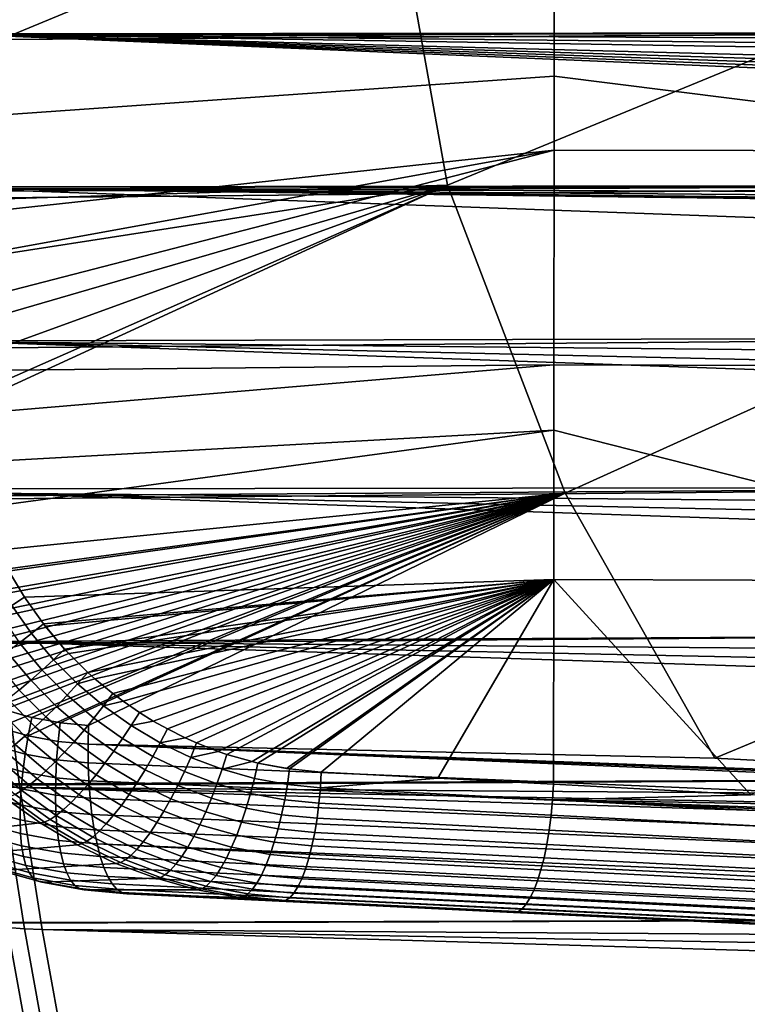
# Model space of a CAD drawing. Header units: metres. Extents: x -248 to 28, y -28 to 28.
# Tile 130 of 256: x -109.07 to -104.85, y -7.45 to -1.73. Entities that reach past the tile are written whole.
import ezdxf

# ---------------------------------------------------------------- set-up
doc = ezdxf.new("R2010")
doc.units = ezdxf.units.M
doc.layers.add('solid_10_061_053_XXX', color=7, linetype='CONTINUOUS')

msp = doc.modelspace()

# ---------------------------------------------------------------- linework, layer by layer
at = {"layer": 'solid_10_061_053_XXX'}
for points in [[(-110.37394, -1.776561, 186.977127), (-105.96701, -1.239765, 185.869553), (-105.96682, 0.007476, 185.8703), (-110.468781, -1.188284, 186.997757)], [(-191.414474, -2.064674, 162.800064), (-101.566933, -1.79944, 130.133698), (-101.540054, -0.901245, 130.207535), (-191.430344, -1.561936, 162.868866)], [(-111.454124, -1.716454, 182.445267), (-106.906532, -0.900957, 181.120667), (-111.330429, -2.27833, 182.411514)], [(-106.906532, -0.900957, 181.120667), (-111.216888, -2.687473, 182.380676), (-111.330429, -2.27833, 182.411514)], [(-106.906532, -0.900957, 181.120667), (-106.586708, -2.690448, 181.043686), (-111.172066, -2.831441, 182.368546), (-111.216888, -2.687473, 182.380676)], [(-109.462746, -1.811941, 99.814896), (-109.489479, -0.907193, 99.741455), (-92.805138, -1.689364, 93.737503), (-92.729385, -1.793787, 93.722244)], [(-106.906532, -0.900957, 181.120667), (-102.247208, -0.90226, 179.765427), (-106.586708, -2.690448, 181.043686)], [(-102.247208, -0.90226, 179.765427), (-101.960052, -2.694164, 179.706863), (-105.904022, -4.480139, 180.88121), (-106.586708, -2.690448, 181.043686)], [(-110.241592, -2.358583, 186.948013), (-105.967331, -2.057475, 185.86824), (-105.96701, -1.239765, 185.869553), (-110.37394, -1.776561, 186.977127)], [(-102.501419, -1.243322, 185.0009), (-105.96701, -1.239765, 185.869553), (-105.967331, -2.057475, 185.86824), (-102.503922, -2.493966, 184.990875)], [(-191.414474, -2.064674, 162.800064), (-191.405518, -2.3329, 162.75589), (-101.566933, -1.79944, 130.133698)], [(-191.389633, -2.804995, 162.665665), (-101.611626, -2.691547, 130.010895), (-101.566933, -1.79944, 130.133698), (-191.405518, -2.3329, 162.75589)], [(-109.462746, -1.811941, 99.814896), (-92.729385, -1.793787, 93.722244), (-92.64917, -1.894923, 93.705658)], [(-109.462746, -1.811941, 99.814896), (-92.64917, -1.894923, 93.705658), (-92.564682, -1.992514, 93.687759)], [(-109.462746, -1.811941, 99.814896), (-92.564682, -1.992514, 93.687759), (-92.47628, -2.086177, 93.66851)], [(-109.462746, -1.811941, 99.814896), (-92.47628, -2.086177, 93.66851), (-92.288773, -2.260845, 93.625992)], [(-109.462746, -1.811941, 99.814896), (-92.288773, -2.260845, 93.625992), (-92.189919, -2.341713, 93.602615)], [(-109.462746, -1.811941, 99.814896), (-92.189919, -2.341713, 93.602615), (-92.087753, -2.418188, 93.577797)], [(-109.462746, -1.811941, 99.814896), (-92.087753, -2.418188, 93.577797), (-91.982674, -2.490002, 93.551498)], [(-109.462746, -1.811941, 99.814896), (-91.982674, -2.490002, 93.551498), (-91.874954, -2.556971, 93.523773)], [(-109.418427, -2.711087, 99.936668), (-109.462746, -1.811941, 99.814896), (-91.874954, -2.556971, 93.523773), (-91.653122, -2.675651, 93.464127)], [(-110.072021, -2.932235, 186.910156), (-105.967567, -2.487005, 185.867294), (-105.967331, -2.057475, 185.86824), (-110.241592, -2.358583, 186.948013)], [(-102.503922, -2.493966, 184.990875), (-105.967331, -2.057475, 185.86824), (-105.967567, -2.487005, 185.867294)], [(-110.072021, -2.932235, 186.910156), (-109.973473, -3.215106, 186.887878), (-105.967567, -2.487005, 185.867294)], [(-109.973473, -3.215106, 186.887878), (-109.865982, -3.494685, 186.863342), (-105.967567, -2.487005, 185.867294)], [(-109.749641, -3.770762, 186.836517), (-105.968513, -3.73424, 185.863525), (-105.967567, -2.487005, 185.867294), (-109.865982, -3.494685, 186.863342)], [(-102.503922, -2.493966, 184.990875), (-105.967567, -2.487005, 185.867294), (-105.968513, -3.73424, 185.863525), (-102.508133, -3.744235, 184.974075)], [(-109.418427, -2.711087, 99.936668), (-91.653122, -2.675651, 93.464127), (-91.424034, -2.773619, 93.398903)], [(-191.389633, -2.804995, 162.665665), (-191.380386, -3.090907, 162.603348), (-101.611626, -2.691547, 130.010895)], [(-191.380386, -3.090907, 162.603348), (-191.366241, -3.556093, 162.489517), (-101.611626, -2.691547, 130.010895)], [(-191.358841, -3.833371, 162.414398), (-101.673988, -3.574546, 129.839569), (-101.611626, -2.691547, 130.010895), (-191.366241, -3.556093, 162.489517)], [(-110.979568, -3.373599, 182.31662), (-111.172066, -2.831441, 182.368546), (-106.586708, -2.690448, 181.043686)], [(-110.753578, -3.902625, 182.256119), (-110.979568, -3.373599, 182.31662), (-106.586708, -2.690448, 181.043686)], [(-110.628273, -4.161532, 182.222763), (-110.753578, -3.902625, 182.256119), (-106.586708, -2.690448, 181.043686)], [(-110.628273, -4.161532, 182.222763), (-106.586708, -2.690448, 181.043686), (-110.494843, -4.416462, 182.187378)], [(-106.586708, -2.690448, 181.043686), (-110.462669, -4.475129, 182.178879), (-110.494843, -4.416462, 182.187378)], [(-106.586708, -2.690448, 181.043686), (-105.904022, -4.480139, 180.88121), (-110.204575, -4.912503, 182.110916), (-110.462669, -4.475129, 182.178879)], [(-109.418427, -2.711087, 99.936668), (-91.424034, -2.773619, 93.398903), (-91.188728, -2.850586, 93.327988)], [(-109.418427, -2.711087, 99.936668), (-91.188728, -2.850586, 93.327988), (-90.950012, -2.905747, 93.251923)], [(-109.418427, -2.711087, 99.936668), (-90.950012, -2.905747, 93.251923), (-90.709831, -2.938896, 93.171104)], [(-109.418427, -2.711087, 99.936668), (-90.709831, -2.938896, 93.171104), (-90.468826, -2.95, 93.085609)], [(-86.809143, -3.537375, 91.88385), (-109.418427, -2.711087, 99.936668), (-90.468826, -2.95, 93.085609), (-86.840981, -3.101201, 91.796379)], [(-86.785622, -3.826649, 91.948494), (-109.35672, -3.601506, 100.106201), (-109.418427, -2.711087, 99.936668), (-86.809143, -3.537375, 91.88385)], [(-101.960052, -2.694164, 179.706863), (-101.34758, -4.485729, 179.581848), (-105.034584, -6.019662, 180.681381), (-105.904022, -4.480139, 180.88121)], [(-191.358841, -3.833371, 162.414398), (-191.348343, -4.309543, 162.272614), (-101.673988, -3.574546, 129.839569)], [(-191.344269, -4.558201, 162.192123), (-101.753799, -4.44545, 129.620285), (-101.673988, -3.574546, 129.839569), (-191.348343, -4.309543, 162.272614)], [(-86.704048, -4.686093, 92.172607), (-109.277832, -4.480171, 100.322945), (-109.35672, -3.601506, 100.106201), (-86.733063, -4.401113, 92.092888)], [(-86.760254, -4.114597, 92.018181), (-86.733063, -4.401113, 92.092888), (-109.35672, -3.601506, 100.106201)], [(-86.785622, -3.826649, 91.948494), (-86.760254, -4.114597, 92.018181), (-109.35672, -3.601506, 100.106201)], [(-109.749641, -3.770762, 186.836517), (-109.624657, -4.042836, 186.807388), (-105.968513, -3.73424, 185.863525)], [(-109.491249, -4.310553, 186.775955), (-105.968872, -4.114941, 185.862076), (-105.968513, -3.73424, 185.863525), (-109.624657, -4.042836, 186.807388)], [(-102.508133, -3.744235, 184.974075), (-105.968513, -3.73424, 185.863525), (-105.968872, -4.114941, 185.862076), (-102.514076, -4.993922, 184.950409)], [(-109.491249, -4.310553, 186.775955), (-109.349564, -4.573656, 186.742172), (-105.968872, -4.114941, 185.862076)], [(-109.042732, -5.084294, 186.667694), (-105.969826, -4.98147, 185.858261), (-105.968872, -4.114941, 185.862076), (-109.349564, -4.573656, 186.742172)], [(-102.514076, -4.993922, 184.950409), (-105.968872, -4.114941, 185.862076), (-105.969826, -4.98147, 185.858261)], [(-191.344299, -5.792253, 161.726501), (-101.8508, -5.301312, 129.35379), (-101.753799, -4.44545, 129.620285), (-191.339554, -5.263645, 161.93956)], [(-191.344269, -4.558201, 162.192123), (-191.339798, -5.057508, 162.017105), (-101.753799, -4.44545, 129.620285)], [(-191.339798, -5.057508, 162.017105), (-191.339554, -5.263645, 161.93956), (-101.753799, -4.44545, 129.620285)], [(-105.904022, -4.480139, 180.88121), (-110.108238, -5.052477, 182.085541), (-110.204575, -4.912503, 182.110916)], [(-105.904022, -4.480139, 180.88121), (-110.096802, -5.067542, 182.08252), (-110.108238, -5.052477, 182.085541)], [(-105.904022, -4.480139, 180.88121), (-109.999664, -5.184825, 182.056747), (-110.096802, -5.067542, 182.08252)], [(-105.904022, -4.480139, 180.88121), (-109.975288, -5.211597, 182.050262), (-109.999664, -5.184825, 182.056747)], [(-105.904022, -4.480139, 180.88121), (-109.880615, -5.307045, 182.024994), (-109.975288, -5.211597, 182.050262)], [(-105.904022, -4.480139, 180.88121), (-109.841293, -5.343115, 182.014465), (-109.880615, -5.307045, 182.024994)], [(-105.904022, -4.480139, 180.88121), (-109.751938, -5.418273, 181.990494), (-109.841293, -5.343115, 182.014465)], [(-105.904022, -4.480139, 180.88121), (-109.696045, -5.460926, 181.975464), (-109.751938, -5.418273, 181.990494)], [(-105.904022, -4.480139, 180.88121), (-109.614624, -5.517662, 181.953506), (-109.696045, -5.460926, 181.975464)], [(-105.904022, -4.480139, 180.88121), (-109.540932, -5.563939, 181.933578), (-109.614624, -5.517662, 181.953506)], [(-105.904022, -4.480139, 180.88121), (-109.469673, -5.604472, 181.914276), (-109.540932, -5.563939, 181.933578)], [(-105.904022, -4.480139, 180.88121), (-109.377388, -5.651243, 181.889191), (-109.469673, -5.604472, 181.914276)], [(-105.904022, -4.480139, 180.88121), (-109.318184, -5.678048, 181.873077), (-109.377388, -5.651243, 181.889191)], [(-105.904022, -4.480139, 180.88121), (-109.206917, -5.722076, 181.842682), (-109.318184, -5.678048, 181.873077)], [(-86.606148, -5.530774, 92.441582), (-109.181976, -5.344098, 100.586311), (-109.277832, -4.480171, 100.322945), (-86.640587, -5.25103, 92.34697)], [(-86.673218, -4.969434, 92.257309), (-86.640587, -5.25103, 92.34697), (-109.277832, -4.480171, 100.322945)], [(-86.704048, -4.686093, 92.172607), (-86.673218, -4.969434, 92.257309), (-109.277832, -4.480171, 100.322945)], [(-105.904022, -4.480139, 180.88121), (-109.161285, -5.737838, 181.8302), (-109.206917, -5.722076, 181.842682)], [(-105.904022, -4.480139, 180.88121), (-109.031128, -5.775821, 181.794449), (-109.161285, -5.737838, 181.8302)], [(-105.904022, -4.480139, 180.88121), (-109.000168, -5.78338, 181.785919), (-109.031128, -5.775821, 181.794449)], [(-105.904022, -4.480139, 180.88121), (-108.851601, -5.81204, 181.744873), (-109.000168, -5.78338, 181.785919)], [(-105.904022, -4.480139, 180.88121), (-108.835991, -5.814333, 181.740555), (-108.851601, -5.81204, 181.744873)], [(-105.904022, -4.480139, 180.88121), (-108.670227, -5.830436, 181.694458), (-108.835991, -5.814333, 181.740555)], [(-108.672897, -5.93976, 181.703796), (-108.670227, -5.830436, 181.694458), (-105.904022, -4.480139, 180.88121), (-105.034584, -6.019662, 180.681381)], [(-101.34758, -4.485729, 179.581848), (-101.377365, -6.209736, 179.664703), (-105.034584, -6.019662, 180.681381)], [(-109.425156, -4.618308, 186.756973), (-109.115623, -5.13331, 186.682007), (-109.042732, -5.084294, 186.667694), (-109.349564, -4.573656, 186.742172)], [(-109.042732, -5.084294, 186.667694), (-108.932396, -5.240681, 186.64035), (-105.969826, -4.98147, 185.858261)], [(-108.932396, -5.240681, 186.64035), (-108.921875, -5.254239, 186.637711), (-105.969826, -4.98147, 185.858261)], [(-108.921875, -5.254239, 186.637711), (-108.809555, -5.387059, 186.609436), (-105.969826, -4.98147, 185.858261)], [(-108.809555, -5.387059, 186.609436), (-108.78537, -5.413125, 186.603287), (-105.969826, -4.98147, 185.858261)], [(-108.78537, -5.413125, 186.603287), (-108.675209, -5.522203, 186.575165), (-105.969826, -4.98147, 185.858261)], [(-108.675209, -5.522203, 186.575165), (-108.634422, -5.558995, 186.564697), (-105.969826, -4.98147, 185.858261)], [(-108.634422, -5.558995, 186.564697), (-108.530319, -5.645149, 186.537796), (-105.969826, -4.98147, 185.858261)], [(-108.530319, -5.645149, 186.537796), (-108.47049, -5.69009, 186.522263), (-105.969826, -4.98147, 185.858261)], [(-108.47049, -5.69009, 186.522263), (-108.375946, -5.754987, 186.497589), (-105.969826, -4.98147, 185.858261)], [(-108.375946, -5.754987, 186.497589), (-108.295235, -5.804942, 186.47641), (-105.969826, -4.98147, 185.858261)], [(-108.295235, -5.804942, 186.47641), (-108.213272, -5.85094, 186.454834), (-105.969826, -4.98147, 185.858261)], [(-108.213272, -5.85094, 186.454834), (-108.110596, -5.902273, 186.427689), (-105.969826, -4.98147, 185.858261)], [(-108.110596, -5.902273, 186.427689), (-108.043434, -5.932287, 186.409882), (-105.969826, -4.98147, 185.858261)], [(-108.043434, -5.932287, 186.409882), (-107.918594, -5.981027, 186.376648), (-105.969826, -4.98147, 185.858261)], [(-107.918594, -5.981027, 186.376648), (-107.867668, -5.998395, 186.363068), (-105.969826, -4.98147, 185.858261)], [(-107.867668, -5.998395, 186.363068), (-107.721298, -6.040585, 186.323898), (-105.969826, -4.98147, 185.858261)], [(-107.721298, -6.040585, 186.323898), (-107.687241, -6.048801, 186.314758), (-105.969826, -4.98147, 185.858261)], [(-107.687241, -6.048801, 186.314758), (-107.520851, -6.080544, 186.270065), (-105.969826, -4.98147, 185.858261)], [(-107.520851, -6.080544, 186.270065), (-107.503426, -6.08308, 186.265381), (-105.969826, -4.98147, 185.858261)], [(-107.503426, -6.08308, 186.265381), (-107.319504, -6.100955, 186.215836), (-105.969826, -4.98147, 185.858261)], [(-107.319504, -6.100955, 186.215836), (-106.643784, -6.136743, 186.033524), (-105.969826, -4.98147, 185.858261)], [(-106.643784, -6.136743, 186.033524), (-105.971436, -6.172389, 185.851822), (-105.969826, -4.98147, 185.858261)], [(-104.825882, -6.233153, 185.541702), (-105.969826, -4.98147, 185.858261), (-105.971436, -6.172389, 185.851822)], [(-104.825882, -6.233153, 185.541702), (-102.514076, -4.993922, 184.950409), (-105.969826, -4.98147, 185.858261)], [(-109.001144, -5.296101, 186.653656), (-108.932396, -5.240681, 186.64035), (-109.042732, -5.084294, 186.667694), (-109.115623, -5.13331, 186.682007)], [(-109.115623, -5.13331, 186.682007), (-109.190277, -5.181814, 186.685898), (-109.071678, -5.350785, 186.656509), (-109.001144, -5.296101, 186.653656)], [(-108.873642, -5.448444, 186.621567), (-108.809555, -5.387059, 186.609436), (-108.932396, -5.240681, 186.64035), (-109.001144, -5.296101, 186.653656)], [(-108.932396, -5.240681, 186.64035), (-108.809555, -5.387059, 186.609436), (-108.921875, -5.254239, 186.637711)], [(-191.36499, -6.507072, 161.405121), (-101.964653, -6.139236, 129.04097), (-101.8508, -5.301312, 129.35379), (-191.347275, -5.948261, 161.659637)], [(-191.344299, -5.792253, 161.726501), (-191.347275, -5.948261, 161.659637), (-101.8508, -5.301312, 129.35379)], [(-108.939621, -5.50899, 186.623199), (-108.873642, -5.448444, 186.621567), (-109.001144, -5.296101, 186.653656), (-109.071678, -5.350785, 186.656509)], [(-109.284081, -5.341314, 100.629242), (-109.181976, -5.344098, 100.586311), (-109.069359, -6.190313, 100.895737), (-109.171455, -6.187041, 100.93866)], [(-86.492119, -6.357848, 92.754883), (-109.069359, -6.190313, 100.895737), (-109.181976, -5.344098, 100.586311), (-86.531906, -6.084289, 92.645561)], [(-86.569923, -5.808564, 92.541122), (-86.531906, -6.084289, 92.645561), (-109.181976, -5.344098, 100.586311)], [(-86.606148, -5.530774, 92.441582), (-86.569923, -5.808564, 92.541122), (-109.181976, -5.344098, 100.586311)], [(-109.006485, -5.56791, 186.614319), (-108.939621, -5.50899, 186.623199), (-109.071678, -5.350785, 186.656509), (-109.14296, -5.404025, 186.648849)], [(-109.07328, -5.624365, 186.595016), (-109.006485, -5.56791, 186.614319), (-109.14296, -5.404025, 186.648849), (-109.213966, -5.455067, 186.630798)], [(-108.873642, -5.448444, 186.621567), (-108.78537, -5.413125, 186.603287), (-108.809555, -5.387059, 186.609436)], [(-108.734169, -5.589098, 186.585983), (-108.675209, -5.522203, 186.575165), (-108.78537, -5.413125, 186.603287), (-108.873642, -5.448444, 186.621567)], [(-108.795113, -5.655085, 186.586273), (-108.734169, -5.589098, 186.585983), (-108.873642, -5.448444, 186.621567), (-108.939621, -5.50899, 186.623199)], [(-108.857101, -5.719275, 186.575989), (-108.795113, -5.655085, 186.586273), (-108.939621, -5.50899, 186.623199), (-109.006485, -5.56791, 186.614319)], [(-108.734169, -5.589098, 186.585983), (-108.634422, -5.558995, 186.564697), (-108.675209, -5.522203, 186.575165)], [(-108.919243, -5.780746, 186.555313), (-108.857101, -5.719275, 186.575989), (-109.006485, -5.56791, 186.614319), (-109.07328, -5.624365, 186.595016)], [(-108.639198, -5.788038, 186.545929), (-108.58374, -5.717073, 186.54715), (-108.734169, -5.589098, 186.585983), (-108.795113, -5.655085, 186.586273)], [(-108.58374, -5.717073, 186.54715), (-108.530319, -5.645149, 186.537796), (-108.634422, -5.558995, 186.564697), (-108.734169, -5.589098, 186.585983)], [(-108.980652, -5.838618, 186.524521), (-108.919243, -5.780746, 186.555313), (-109.07328, -5.624365, 186.595016), (-109.139061, -5.67755, 186.565582)], [(-108.695877, -5.857043, 186.534134), (-108.639198, -5.788038, 186.545929), (-108.795113, -5.655085, 186.586273), (-108.857101, -5.719275, 186.575989)], [(-108.58374, -5.717073, 186.54715), (-108.47049, -5.69009, 186.522263), (-108.530319, -5.645149, 186.537796)], [(-109.040451, -5.892059, 186.484055), (-108.980652, -5.838618, 186.524521), (-109.139061, -5.67755, 186.565582), (-109.202881, -5.726705, 186.526443)], [(-108.752953, -5.923094, 186.511932), (-108.695877, -5.857043, 186.534134), (-108.857101, -5.719275, 186.575989), (-108.919243, -5.780746, 186.555313)], [(-108.472969, -5.906872, 186.502457), (-108.423401, -5.831436, 186.505325), (-108.58374, -5.717073, 186.54715), (-108.639198, -5.788038, 186.545929)], [(-108.423401, -5.831436, 186.505325), (-108.375946, -5.754987, 186.497589), (-108.47049, -5.69009, 186.522263), (-108.58374, -5.717073, 186.54715)], [(-109.097771, -5.940304, 186.434509), (-109.040451, -5.892059, 186.484055), (-109.202881, -5.726705, 186.526443), (-109.263832, -5.771131, 186.478149)], [(-109.191124, -5.843016, 181.846924), (-109.161285, -5.737838, 181.8302), (-109.031128, -5.775821, 181.794449)], [(-109.021042, -5.890737, 181.800232), (-109.191124, -5.843016, 181.846924), (-109.031128, -5.775821, 181.794449), (-109.000168, -5.78338, 181.785919)], [(-108.423401, -5.831436, 186.505325), (-108.295235, -5.804942, 186.47641), (-108.375946, -5.754987, 186.497589)], [(-109.021042, -5.890737, 181.800232), (-109.000168, -5.78338, 181.785919), (-108.851601, -5.81204, 181.744873)], [(-108.847809, -5.92307, 181.752396), (-109.021042, -5.890737, 181.800232), (-108.851601, -5.81204, 181.744873), (-108.835991, -5.814333, 181.740555)], [(-108.809608, -5.985239, 186.47966), (-108.752953, -5.923094, 186.511932), (-108.919243, -5.780746, 186.555313), (-108.980652, -5.838618, 186.524521)], [(-108.672897, -5.93976, 181.703796), (-108.847809, -5.92307, 181.752396), (-108.835991, -5.814333, 181.740555), (-108.670227, -5.830436, 181.694458)], [(-108.523941, -5.9802, 186.489014), (-108.472969, -5.906872, 186.502457), (-108.639198, -5.788038, 186.545929), (-108.695877, -5.857043, 186.534134)], [(-108.297676, -6.010748, 186.456207), (-108.254364, -5.931383, 186.460846), (-108.423401, -5.831436, 186.505325), (-108.472969, -5.906872, 186.502457)], [(-108.254364, -5.931383, 186.460846), (-108.213272, -5.85094, 186.454834), (-108.295235, -5.804942, 186.47641), (-108.423401, -5.831436, 186.505325)], [(-109.191124, -5.843016, 181.846924), (-109.021042, -5.890737, 181.800232), (-109.038361, -5.996573, 181.82608), (-109.217262, -5.946704, 181.875229)], [(-108.918404, -6.09429, 186.386887), (-108.865028, -6.042579, 186.437775), (-109.040451, -5.892059, 186.484055), (-109.097771, -5.940304, 186.434509)], [(-108.865028, -6.042579, 186.437775), (-108.809608, -5.985239, 186.47966), (-108.980652, -5.838618, 186.524521), (-109.040451, -5.892059, 186.484055)], [(-109.021042, -5.890737, 181.800232), (-108.847809, -5.92307, 181.752396), (-108.856186, -6.030264, 181.775742), (-109.038361, -5.996573, 181.82608)], [(-108.575577, -6.050356, 186.465195), (-108.523941, -5.9802, 186.489014), (-108.695877, -5.857043, 186.534134), (-108.752953, -5.923094, 186.511932)], [(-108.254364, -5.931383, 186.460846), (-108.110596, -5.902273, 186.427689), (-108.213272, -5.85094, 186.454834)], [(-109.217262, -5.946704, 181.875229), (-109.038361, -5.996573, 181.82608), (-109.051933, -6.099582, 181.863144), (-109.23941, -6.047611, 181.914749)], [(-108.968971, -6.139624, 186.327713), (-108.918404, -6.09429, 186.386887), (-109.097771, -5.940304, 186.434509), (-109.151794, -5.982661, 186.376572)], [(-108.847809, -5.92307, 181.752396), (-108.672897, -5.93976, 181.703796), (-108.672279, -6.047519, 181.724609), (-108.856186, -6.030264, 181.775742)], [(-108.627121, -6.116324, 186.431335), (-108.575577, -6.050356, 186.465195), (-108.752953, -5.923094, 186.511932), (-108.809608, -5.985239, 186.47966)], [(-108.672897, -5.93976, 181.703796), (-105.034584, -6.019662, 180.681381), (-101.377365, -6.209736, 179.664703)], [(-108.672897, -5.93976, 181.703796), (-101.377365, -6.209736, 179.664703), (-100.088997, -6.276623, 179.307053)], [(-108.672897, -5.93976, 181.703796), (-100.088997, -6.276623, 179.307053), (-97.725212, -6.399237, 178.651535)], [(-108.672279, -6.047519, 181.724609), (-108.672897, -5.93976, 181.703796), (-97.725212, -6.399237, 178.651535), (-97.726601, -6.505299, 178.664688)], [(-108.34259, -6.08787, 186.440994), (-108.297676, -6.010748, 186.456207), (-108.472969, -5.906872, 186.502457), (-108.523941, -5.9802, 186.489014)], [(-108.114609, -6.098849, 186.407532), (-108.077881, -6.016132, 186.414047), (-108.254364, -5.931383, 186.460846), (-108.297676, -6.010748, 186.456207)], [(-108.077881, -6.016132, 186.414047), (-108.043434, -5.932287, 186.409882), (-108.110596, -5.902273, 186.427689), (-108.254364, -5.931383, 186.460846)], [(-108.077881, -6.016132, 186.414047), (-107.918594, -5.981027, 186.376648), (-108.043434, -5.932287, 186.409882)], [(-109.015999, -6.177928, 186.261124), (-108.968971, -6.139624, 186.327713), (-109.151794, -5.982661, 186.376572), (-109.201744, -6.018521, 186.311096)], [(-109.038361, -5.996573, 181.82608), (-108.856186, -6.030264, 181.775742), (-108.861053, -6.134604, 181.810303), (-109.051933, -6.099582, 181.863144)], [(-108.677841, -6.177147, 186.387924), (-108.627121, -6.116324, 186.431335), (-108.809608, -5.985239, 186.47966), (-108.865028, -6.042579, 186.437775)], [(-108.388443, -6.161625, 186.415436), (-108.34259, -6.08787, 186.440994), (-108.523941, -5.9802, 186.489014), (-108.575577, -6.050356, 186.465195)], [(-107.895187, -6.085035, 186.36528), (-107.867668, -5.998395, 186.363068), (-107.918594, -5.981027, 186.376648), (-108.077881, -6.016132, 186.414047)], [(-107.895187, -6.085035, 186.36528), (-107.721298, -6.040585, 186.323898), (-107.867668, -5.998395, 186.363068)], [(-109.096786, -6.231345, 186.109619), (-109.058807, -6.208649, 186.188065), (-109.24691, -6.047371, 186.239014), (-109.286644, -6.068797, 186.161362)], [(-109.23941, -6.047611, 181.914749), (-109.051933, -6.099582, 181.863144), (-109.061592, -6.198509, 181.910995), (-109.257309, -6.144501, 181.965027)], [(-109.058807, -6.208649, 186.188065), (-109.015999, -6.177928, 186.261124), (-109.201744, -6.018521, 186.311096), (-109.24691, -6.047371, 186.239014)], [(-108.726997, -6.231943, 186.335602), (-108.677841, -6.177147, 186.387924), (-108.865028, -6.042579, 186.437775), (-108.918404, -6.09429, 186.386887)], [(-108.856186, -6.030264, 181.775742), (-108.672279, -6.047519, 181.724609), (-108.668388, -6.152417, 181.756653), (-108.861053, -6.134604, 181.810303)], [(-108.668388, -6.152417, 181.756653), (-108.672279, -6.047519, 181.724609), (-97.726601, -6.505299, 178.664688), (-97.72496, -6.60936, 178.688675)], [(-108.434578, -6.230938, 186.379883), (-108.388443, -6.161625, 186.415436), (-108.575577, -6.050356, 186.465195), (-108.627121, -6.116324, 186.431335)], [(-108.153152, -6.179203, 186.390442), (-108.114609, -6.098849, 186.407532), (-108.297676, -6.010748, 186.456207), (-108.34259, -6.08787, 186.440994)], [(-107.925079, -6.170496, 186.356796), (-107.895187, -6.085035, 186.36528), (-108.077881, -6.016132, 186.414047), (-108.114609, -6.098849, 186.407532)], [(-107.707588, -6.137614, 186.314957), (-107.687241, -6.048801, 186.314758), (-107.721298, -6.040585, 186.323898), (-107.895187, -6.085035, 186.36528)], [(-107.516388, -6.173419, 186.263458), (-107.503426, -6.08308, 186.265381), (-107.687241, -6.048801, 186.314758), (-107.707588, -6.137614, 186.314957)], [(-107.687241, -6.048801, 186.314758), (-107.503426, -6.08308, 186.265381), (-107.520851, -6.080544, 186.270065)], [(-109.051933, -6.099582, 181.863144), (-108.861053, -6.134604, 181.810303), (-108.86235, -6.234825, 181.855698), (-109.061592, -6.198509, 181.910995)], [(-108.773872, -6.279917, 186.275131), (-108.726997, -6.231943, 186.335602), (-108.918404, -6.09429, 186.386887), (-108.968971, -6.139624, 186.327713)], [(-108.480316, -6.294799, 186.334885), (-108.434578, -6.230938, 186.379883), (-108.627121, -6.116324, 186.431335), (-108.677841, -6.177147, 186.387924)], [(-108.19294, -6.256018, 186.363052), (-108.153152, -6.179203, 186.390442), (-108.34259, -6.08787, 186.440994), (-108.388443, -6.161625, 186.415436)], [(-107.956985, -6.253491, 186.337753), (-107.925079, -6.170496, 186.356796), (-108.114609, -6.098849, 186.407532), (-108.153152, -6.179203, 186.390442)], [(-107.730408, -6.22519, 186.304428), (-107.707588, -6.137614, 186.314957), (-107.895187, -6.085035, 186.36528), (-107.925079, -6.170496, 186.356796)], [(-107.324989, -6.192128, 186.211777), (-107.319504, -6.100955, 186.215836), (-107.503426, -6.08308, 186.265381), (-107.516388, -6.173419, 186.263458)], [(-107.324989, -6.192128, 186.211777), (-106.643784, -6.136743, 186.033524), (-107.319504, -6.100955, 186.215836)], [(-191.404282, -7.197433, 161.05719), (-102.094978, -6.956388, 128.682907), (-101.964653, -6.139236, 129.04097), (-191.369568, -6.610795, 161.355225)], [(-191.36499, -6.507072, 161.405121), (-191.369568, -6.610795, 161.355225), (-101.964653, -6.139236, 129.04097)], [(-109.257309, -6.144501, 181.965027), (-109.061592, -6.198509, 181.910995), (-109.067223, -6.29215, 181.969025), (-109.270721, -6.236191, 182.025421)], [(-108.858101, -6.352727, 186.133316), (-108.81778, -6.320374, 186.207367), (-109.015999, -6.177928, 186.261124), (-109.058807, -6.208649, 186.188065)], [(-108.81778, -6.320374, 186.207367), (-108.773872, -6.279917, 186.275131), (-108.968971, -6.139624, 186.327713), (-109.015999, -6.177928, 186.261124)], [(-108.861053, -6.134604, 181.810303), (-108.668388, -6.152417, 181.756653), (-108.66127, -6.253188, 181.799561), (-108.86235, -6.234825, 181.855698)], [(-108.525002, -6.352278, 186.281067), (-108.480316, -6.294799, 186.334885), (-108.677841, -6.177147, 186.387924), (-108.726997, -6.231943, 186.335602)], [(-108.66127, -6.253188, 181.799561), (-108.668388, -6.152417, 181.756653), (-97.72496, -6.60936, 178.688675), (-97.720253, -6.710318, 178.72319)], [(-108.233383, -6.328168, 186.325729), (-108.19294, -6.256018, 186.363052), (-108.388443, -6.161625, 186.415436), (-108.434578, -6.230938, 186.379883)], [(-107.75547, -6.310216, 186.283356), (-107.730408, -6.22519, 186.304428), (-107.925079, -6.170496, 186.356796), (-107.956985, -6.253491, 186.337753)], [(-107.531975, -6.262462, 186.250824), (-107.516388, -6.173419, 186.263458), (-107.707588, -6.137614, 186.314957), (-107.730408, -6.22519, 186.304428)], [(-107.516388, -6.173419, 186.263458), (-107.531975, -6.262462, 186.250824), (-107.333298, -6.281975, 186.197021), (-107.324989, -6.192128, 186.211777)], [(-105.977097, -6.263022, 185.847046), (-105.971436, -6.172389, 185.851822), (-106.643784, -6.136743, 186.033524), (-107.324989, -6.192128, 186.211777)], [(-104.825882, -6.233153, 185.541702), (-105.971436, -6.172389, 185.851822), (-105.977097, -6.263022, 185.847046)], [(-109.171455, -6.187041, 100.93866), (-109.042374, -7.012579, 101.293312), (-109.140663, -7.004349, 101.346909), (-109.269592, -6.179782, 100.992668)], [(-109.171455, -6.187041, 100.93866), (-109.069359, -6.190313, 100.895737), (-108.940269, -7.015958, 101.250389), (-109.042374, -7.012579, 101.293312)], [(-108.925667, -6.39137, 185.970688), (-108.894234, -6.376507, 186.054047), (-109.096786, -6.231345, 186.109619), (-109.129387, -6.245687, 186.026871)], [(-108.894234, -6.376507, 186.054047), (-108.858101, -6.352727, 186.133316), (-109.058807, -6.208649, 186.188065), (-109.096786, -6.231345, 186.109619)], [(-86.362282, -7.16465, 93.111603), (-108.940269, -7.015958, 101.250389), (-109.069359, -6.190313, 100.895737), (-86.407288, -6.898115, 92.987953)], [(-86.450569, -6.629152, 92.869034), (-86.407288, -6.898115, 92.987953), (-109.069359, -6.190313, 100.895737)], [(-86.492119, -6.357848, 92.754883), (-86.450569, -6.629152, 92.869034), (-109.069359, -6.190313, 100.895737)], [(-109.061592, -6.198509, 181.910995), (-108.86235, -6.234825, 181.855698), (-108.860069, -6.329716, 181.911331), (-109.067223, -6.29215, 181.969025)], [(-108.86235, -6.234825, 181.855698), (-108.66127, -6.253188, 181.799561), (-108.651016, -6.348619, 181.852783), (-108.860069, -6.329716, 181.911331)], [(-108.567963, -6.402537, 186.219223), (-108.525002, -6.352278, 186.281067), (-108.726997, -6.231943, 186.335602), (-108.773872, -6.279917, 186.275131)], [(-108.273895, -6.394599, 186.279053), (-108.233383, -6.328168, 186.325729), (-108.434578, -6.230938, 186.379883), (-108.480316, -6.294799, 186.334885)], [(-107.990448, -6.332801, 186.308441), (-107.956985, -6.253491, 186.337753), (-108.153152, -6.179203, 186.390442), (-108.19294, -6.256018, 186.363052)], [(-107.550026, -6.348889, 186.227676), (-107.531975, -6.262462, 186.250824), (-107.730408, -6.22519, 186.304428), (-107.75547, -6.310216, 186.283356)], [(-107.324989, -6.192128, 186.211777), (-107.333298, -6.281975, 186.197021), (-105.985542, -6.352255, 185.831711), (-105.977097, -6.263022, 185.847046)], [(-103.362526, -6.310779, 185.144882), (-104.825882, -6.233153, 185.541702), (-105.977097, -6.263022, 185.847046)], [(-109.64167, -6.475438, 183.003418), (-108.951958, -6.397133, 185.884476), (-109.156128, -6.251474, 185.941055), (-109.857536, -6.346436, 183.065781)], [(-109.270721, -6.236191, 182.025421), (-109.067223, -6.29215, 181.969025), (-109.068756, -6.379368, 182.03656), (-109.279495, -6.321557, 182.095215)], [(-109.129387, -6.245687, 186.026871), (-109.156128, -6.251474, 185.941055), (-108.951958, -6.397133, 185.884476), (-108.925667, -6.39137, 185.970688)], [(-109.067223, -6.29215, 181.969025), (-108.860069, -6.329716, 181.911331), (-108.854225, -6.418127, 181.976562), (-109.068756, -6.379368, 182.03656)], [(-108.608589, -6.444844, 186.150253), (-108.567963, -6.402537, 186.219223), (-108.773872, -6.279917, 186.275131), (-108.81778, -6.320374, 186.207367)], [(-108.651016, -6.348619, 181.852783), (-108.66127, -6.253188, 181.799561), (-97.720253, -6.710318, 178.72319), (-97.712524, -6.807023, 178.767868)], [(-108.024971, -6.407259, 186.269287), (-107.990448, -6.332801, 186.308441), (-108.19294, -6.256018, 186.363052), (-108.233383, -6.328168, 186.325729)], [(-107.78241, -6.391437, 186.252075), (-107.75547, -6.310216, 186.283356), (-107.956985, -6.253491, 186.337753), (-107.990448, -6.332801, 186.308441)], [(-107.531975, -6.262462, 186.250824), (-107.550026, -6.348889, 186.227676), (-107.344307, -6.36916, 186.171783), (-107.333298, -6.281975, 186.197021)], [(-107.333298, -6.281975, 186.197021), (-107.344307, -6.36916, 186.171783), (-105.996658, -6.438776, 185.80603), (-105.985542, -6.352255, 185.831711)], [(-98.587364, -6.651932, 183.834763), (-105.977097, -6.263022, 185.847046), (-105.985542, -6.352255, 185.831711), (-98.596504, -6.737661, 183.816376)], [(-100.708794, -6.451542, 184.423447), (-103.362526, -6.310779, 185.144882), (-105.977097, -6.263022, 185.847046)], [(-98.587364, -6.651932, 183.834763), (-98.584564, -6.564185, 183.844345), (-100.708794, -6.451542, 184.423447), (-105.977097, -6.263022, 185.847046)], [(-109.279495, -6.321557, 182.095215), (-109.068756, -6.379368, 182.03656), (-109.06617, -6.459099, 182.112747), (-109.283524, -6.399555, 182.173553)], [(-108.860069, -6.329716, 181.911331), (-108.651016, -6.348619, 181.852783), (-108.637741, -6.437562, 181.91571), (-108.854225, -6.418127, 181.976562)], [(-108.646294, -6.478582, 186.07518), (-108.608589, -6.444844, 186.150253), (-108.81778, -6.320374, 186.207367), (-108.858101, -6.352727, 186.133316)], [(-108.637741, -6.437562, 181.91571), (-108.651016, -6.348619, 181.852783), (-97.712524, -6.807023, 178.767868), (-97.701866, -6.898371, 178.822159)], [(-108.313881, -6.454338, 186.223679), (-108.273895, -6.394599, 186.279053), (-108.480316, -6.294799, 186.334885), (-108.525002, -6.352278, 186.281067)], [(-108.060043, -6.47577, 186.220871), (-108.024971, -6.407259, 186.269287), (-108.233383, -6.328168, 186.325729), (-108.273895, -6.394599, 186.279053)], [(-107.810822, -6.467653, 186.211014), (-107.78241, -6.391437, 186.252075), (-107.990448, -6.332801, 186.308441), (-108.024971, -6.407259, 186.269287)], [(-107.570282, -6.431419, 186.194366), (-107.550026, -6.348889, 186.227676), (-107.75547, -6.310216, 186.283356), (-107.78241, -6.391437, 186.252075)], [(-107.550026, -6.348889, 186.227676), (-107.570282, -6.431419, 186.194366), (-107.357849, -6.452386, 186.136429), (-107.344307, -6.36916, 186.171783)], [(-109.415916, -6.584601, 182.938126), (-108.73658, -6.524154, 185.824539), (-108.951958, -6.397133, 185.884476), (-109.64167, -6.475438, 183.003418)], [(-109.283524, -6.399555, 182.173553), (-109.06617, -6.459099, 182.112747), (-109.059494, -6.530374, 182.196686), (-109.282753, -6.469231, 182.25946)], [(-109.068756, -6.379368, 182.03656), (-108.854225, -6.418127, 181.976562), (-108.844902, -6.498988, 182.050598), (-109.06617, -6.459099, 182.112747)], [(-108.925667, -6.39137, 185.970688), (-108.951958, -6.397133, 185.884476), (-108.73658, -6.524154, 185.824539), (-108.710747, -6.518518, 185.911118)], [(-108.710747, -6.518518, 185.911118), (-108.680511, -6.50326, 185.995071), (-108.894234, -6.376507, 186.054047), (-108.925667, -6.39137, 185.970688)], [(-108.680511, -6.50326, 185.995071), (-108.646294, -6.478582, 186.07518), (-108.858101, -6.352727, 186.133316), (-108.894234, -6.376507, 186.054047)], [(-108.389961, -6.550352, 186.090225), (-108.35276, -6.50651, 186.160431), (-108.567963, -6.402537, 186.219223), (-108.608589, -6.444844, 186.150253)], [(-108.35276, -6.50651, 186.160431), (-108.313881, -6.454338, 186.223679), (-108.525002, -6.352278, 186.281067), (-108.567963, -6.402537, 186.219223)], [(-108.095161, -6.537328, 186.163895), (-108.060043, -6.47577, 186.220871), (-108.273895, -6.394599, 186.279053), (-108.313881, -6.454338, 186.223679)], [(-107.840294, -6.53774, 186.160812), (-107.810822, -6.467653, 186.211014), (-108.024971, -6.407259, 186.269287), (-108.060043, -6.47577, 186.220871)], [(-107.592438, -6.50883, 186.151382), (-107.570282, -6.431419, 186.194366), (-107.78241, -6.391437, 186.252075), (-107.810822, -6.467653, 186.211014)], [(-107.344307, -6.36916, 186.171783), (-107.357849, -6.452386, 186.136429), (-106.010284, -6.521312, 185.770386), (-105.996658, -6.438776, 185.80603)], [(-98.596504, -6.737661, 183.816376), (-105.985542, -6.352255, 185.831711), (-105.996658, -6.438776, 185.80603), (-98.608124, -6.820438, 183.788391)], [(-109.06617, -6.459099, 182.112747), (-108.844902, -6.498988, 182.050598), (-108.832207, -6.57132, 182.132523), (-109.059494, -6.530374, 182.196686)], [(-108.854225, -6.418127, 181.976562), (-108.637741, -6.437562, 181.91571), (-108.621613, -6.518943, 181.987564), (-108.844902, -6.498988, 182.050598)], [(-108.424934, -6.585221, 186.014099), (-108.389961, -6.550352, 186.090225), (-108.608589, -6.444844, 186.150253), (-108.646294, -6.478582, 186.07518)], [(-108.621613, -6.518943, 181.987564), (-108.637741, -6.437562, 181.91571), (-97.701866, -6.898371, 178.822159), (-97.688393, -6.98332, 178.885468)], [(-108.129791, -6.591027, 186.099197), (-108.095161, -6.537328, 186.163895), (-108.313881, -6.454338, 186.223679), (-108.35276, -6.50651, 186.160431)], [(-107.570282, -6.431419, 186.194366), (-107.592438, -6.50883, 186.151382), (-107.373718, -6.530417, 186.091507), (-107.357849, -6.452386, 186.136429)], [(-107.357849, -6.452386, 186.136429), (-107.373718, -6.530417, 186.091507), (-106.026207, -6.598651, 185.725281), (-106.010284, -6.521312, 185.770386)], [(-98.608124, -6.820438, 183.788391), (-105.996658, -6.438776, 185.80603), (-106.010284, -6.521312, 185.770386), (-98.62207, -6.899119, 183.75116)], [(-109.282753, -6.469231, 182.25946), (-109.059494, -6.530374, 182.196686), (-109.048813, -6.592325, 182.287323), (-109.277199, -6.529732, 182.351883)], [(-108.844902, -6.498988, 182.050598), (-108.621613, -6.518943, 181.987564), (-108.602821, -6.591784, 182.067474), (-108.832207, -6.57132, 182.132523)], [(-108.710747, -6.518518, 185.911118), (-108.73658, -6.524154, 185.824539), (-108.511604, -6.63159, 185.761673), (-108.486206, -6.626141, 185.848618)], [(-108.486206, -6.626141, 185.848618), (-108.457176, -6.610608, 185.933167), (-108.680511, -6.50326, 185.995071), (-108.710747, -6.518518, 185.911118)], [(-108.457176, -6.610608, 185.933167), (-108.424934, -6.585221, 186.014099), (-108.646294, -6.478582, 186.07518), (-108.680511, -6.50326, 185.995071)], [(-108.621613, -6.518943, 181.987564), (-97.688393, -6.98332, 178.885468), (-97.672272, -7.060902, 178.957077)], [(-108.621613, -6.518943, 181.987564), (-97.672272, -7.060902, 178.957077), (-97.653679, -7.130231, 179.036163), (-108.602821, -6.591784, 182.067474)], [(-108.163445, -6.636079, 186.02774), (-108.129791, -6.591027, 186.099197), (-108.35276, -6.50651, 186.160431), (-108.389961, -6.550352, 186.090225)], [(-107.870384, -6.600664, 186.102188), (-107.840294, -6.53774, 186.160812), (-108.060043, -6.47577, 186.220871), (-108.095161, -6.537328, 186.163895)], [(-107.616173, -6.579976, 186.09935), (-107.592438, -6.50883, 186.151382), (-107.810822, -6.467653, 186.211014), (-107.840294, -6.53774, 186.160812)], [(-107.592438, -6.50883, 186.151382), (-107.616173, -6.579976, 186.09935), (-107.391693, -6.602094, 186.037659), (-107.373718, -6.530417, 186.091507)], [(-98.62207, -6.899119, 183.75116), (-106.010284, -6.521312, 185.770386), (-106.026207, -6.598651, 185.725281), (-98.638138, -6.972618, 183.705215)], [(-109.181946, -6.673105, 182.870377), (-108.511604, -6.63159, 185.761673), (-108.73658, -6.524154, 185.824539), (-109.415916, -6.584601, 182.938126)], [(-109.277199, -6.529732, 182.351883), (-109.048813, -6.592325, 182.287323), (-109.034264, -6.644198, 182.383591), (-109.266914, -6.580319, 182.449722)], [(-109.059494, -6.530374, 182.196686), (-108.832207, -6.57132, 182.132523), (-108.816292, -6.634248, 182.221359), (-109.048813, -6.592325, 182.287323)], [(-108.832207, -6.57132, 182.132523), (-108.602821, -6.591784, 182.067474), (-108.581589, -6.655206, 182.15451), (-108.816292, -6.634248, 182.221359)], [(-108.195602, -6.671821, 185.950546), (-108.163445, -6.636079, 186.02774), (-108.389961, -6.550352, 186.090225), (-108.424934, -6.585221, 186.014099)], [(-107.90065, -6.655496, 186.036026), (-107.870384, -6.600664, 186.102188), (-108.095161, -6.537328, 186.163895), (-108.129791, -6.591027, 186.099197)], [(-107.641129, -6.643801, 186.039062), (-107.616173, -6.579976, 186.09935), (-107.840294, -6.53774, 186.160812), (-107.870384, -6.600664, 186.102188)], [(-107.373718, -6.530417, 186.091507), (-107.391693, -6.602094, 186.037659), (-106.044205, -6.669656, 185.671402), (-106.026207, -6.598651, 185.725281)], [(-109.266914, -6.580319, 182.449722), (-109.034264, -6.644198, 182.383591), (-109.016014, -6.685363, 182.484299), (-109.252045, -6.620372, 182.551743)], [(-109.252045, -6.620372, 182.551743), (-109.016014, -6.685363, 182.484299), (-108.994286, -6.715318, 182.588226), (-109.232758, -6.649401, 182.656723)], [(-108.941505, -6.740282, 182.800629), (-108.278633, -6.718663, 185.696381), (-108.511604, -6.63159, 185.761673), (-109.181946, -6.673105, 182.870377)], [(-109.048813, -6.592325, 182.287323), (-108.816292, -6.634248, 182.221359), (-108.797348, -6.687009, 182.31604), (-109.034264, -6.644198, 182.383591)], [(-108.816292, -6.634248, 182.221359), (-108.581589, -6.655206, 182.15451), (-108.558174, -6.708445, 182.247574), (-108.797348, -6.687009, 182.31604)], [(-108.602821, -6.591784, 182.067474), (-97.653679, -7.130231, 179.036163), (-97.63282, -7.190517, 179.121826), (-108.581589, -6.655206, 182.15451)], [(-108.486206, -6.626141, 185.848618), (-108.511604, -6.63159, 185.761673), (-108.278633, -6.718663, 185.696381), (-108.253624, -6.713417, 185.783646)], [(-108.253624, -6.713417, 185.783646), (-108.225815, -6.697727, 185.86879), (-108.457176, -6.610608, 185.933167), (-108.486206, -6.626141, 185.848618)], [(-108.225815, -6.697727, 185.86879), (-108.195602, -6.671821, 185.950546), (-108.424934, -6.585221, 186.014099), (-108.457176, -6.610608, 185.933167)], [(-107.959938, -6.737779, 185.88504), (-107.930649, -6.701427, 185.963272), (-108.163445, -6.636079, 186.02774), (-108.195602, -6.671821, 185.950546)], [(-107.930649, -6.701427, 185.963272), (-107.90065, -6.655496, 186.036026), (-108.129791, -6.591027, 186.099197), (-108.163445, -6.636079, 186.02774)], [(-107.666939, -6.699362, 185.971405), (-107.641129, -6.643801, 186.039062), (-107.870384, -6.600664, 186.102188), (-107.90065, -6.655496, 186.036026)], [(-107.616173, -6.579976, 186.09935), (-107.641129, -6.643801, 186.039062), (-107.411491, -6.66635, 185.975708), (-107.391693, -6.602094, 186.037659)], [(-107.391693, -6.602094, 186.037659), (-107.411491, -6.66635, 185.975708), (-106.064003, -6.733283, 185.609528), (-106.044205, -6.669656, 185.671402)], [(-98.638138, -6.972618, 183.705215), (-106.026207, -6.598651, 185.725281), (-106.044205, -6.669656, 185.671402), (-98.656113, -7.039918, 183.651199)], [(-109.232758, -6.649401, 182.656723), (-108.994286, -6.715318, 182.588226), (-108.969353, -6.733699, 182.694092), (-109.209297, -6.66705, 182.763367)], [(-108.969353, -6.733699, 182.694092), (-108.941505, -6.740282, 182.800629), (-109.181946, -6.673105, 182.870377), (-109.209297, -6.66705, 182.763367)], [(-109.034264, -6.644198, 182.383591), (-108.797348, -6.687009, 182.31604), (-108.775604, -6.728966, 182.41539), (-109.016014, -6.685363, 182.484299)], [(-109.016014, -6.685363, 182.484299), (-108.775604, -6.728966, 182.41539), (-108.751335, -6.75961, 182.51825), (-108.994286, -6.715318, 182.588226)], [(-108.797348, -6.687009, 182.31604), (-108.558174, -6.708445, 182.247574), (-108.532867, -6.750861, 182.345596), (-108.775604, -6.728966, 182.41539)], [(-108.581589, -6.655206, 182.15451), (-97.63282, -7.190517, 179.121826), (-97.609947, -7.241072, 179.213074), (-108.558174, -6.708445, 182.247574)], [(-107.988083, -6.764016, 185.802444), (-107.959938, -6.737779, 185.88504), (-108.195602, -6.671821, 185.950546), (-108.225815, -6.697727, 185.86879)], [(-107.693214, -6.745835, 185.897369), (-107.666939, -6.699362, 185.971405), (-107.90065, -6.655496, 186.036026), (-107.930649, -6.701427, 185.963272)], [(-107.641129, -6.643801, 186.039062), (-107.666939, -6.699362, 185.971405), (-107.432823, -6.722232, 185.906555), (-107.411491, -6.66635, 185.975708)], [(-107.411491, -6.66635, 185.975708), (-107.432823, -6.722232, 185.906555), (-106.085327, -6.788596, 185.540558), (-106.064003, -6.733283, 185.609528)], [(-98.656113, -7.039918, 183.651199), (-106.044205, -6.669656, 185.671402), (-106.064003, -6.733283, 185.609528), (-98.675743, -7.100091, 183.589844)], [(-108.994286, -6.715318, 182.588226), (-108.751335, -6.75961, 182.51825), (-108.724823, -6.778569, 182.623337), (-108.969353, -6.733699, 182.694092)], [(-108.724823, -6.778569, 182.623337), (-108.696396, -6.785616, 182.729385), (-108.941505, -6.740282, 182.800629), (-108.969353, -6.733699, 182.694092)], [(-108.696396, -6.785616, 182.729385), (-108.039299, -6.784744, 185.62915), (-108.278633, -6.718663, 185.696381), (-108.941505, -6.740282, 182.800629)], [(-108.775604, -6.728966, 182.41539), (-108.532867, -6.750861, 182.345596), (-108.505966, -6.781942, 182.447357), (-108.751335, -6.75961, 182.51825)], [(-108.558174, -6.708445, 182.247574), (-97.609947, -7.241072, 179.213074), (-97.585304, -7.281319, 179.308884), (-108.532867, -6.750861, 182.345596)], [(-108.532867, -6.750861, 182.345596), (-97.585304, -7.281319, 179.308884), (-97.559189, -7.310799, 179.408157), (-108.505966, -6.781942, 182.447357)], [(-108.253624, -6.713417, 185.783646), (-108.278633, -6.718663, 185.696381), (-108.039299, -6.784744, 185.62915), (-108.014664, -6.77975, 185.716736)], [(-108.014664, -6.77975, 185.716736), (-107.988083, -6.764016, 185.802444), (-108.225815, -6.697727, 185.86879), (-108.253624, -6.713417, 185.783646)], [(-107.745628, -6.808908, 185.73465), (-107.719574, -6.782531, 185.818054), (-107.959938, -6.737779, 185.88504), (-107.988083, -6.764016, 185.802444)], [(-107.719574, -6.782531, 185.818054), (-107.693214, -6.745835, 185.897369), (-107.930649, -6.701427, 185.963272), (-107.959938, -6.737779, 185.88504)], [(-107.693214, -6.745835, 185.897369), (-107.719574, -6.782531, 185.818054), (-107.478813, -6.805685, 185.750885), (-107.455376, -6.768908, 185.831238)], [(-107.666939, -6.699362, 185.971405), (-107.693214, -6.745835, 185.897369), (-107.455376, -6.768908, 185.831238), (-107.432823, -6.722232, 185.906555)], [(-107.432823, -6.722232, 185.906555), (-107.455376, -6.768908, 185.831238), (-106.107841, -6.834783, 185.465546), (-106.085327, -6.788596, 185.540558)], [(-98.675743, -7.100091, 183.589844), (-106.064003, -6.733283, 185.609528), (-106.085327, -6.788596, 185.540558), (-98.696762, -7.152304, 183.522003)], [(-108.751335, -6.75961, 182.51825), (-108.505966, -6.781942, 182.447357), (-108.477791, -6.801314, 182.551651), (-108.724823, -6.778569, 182.623337)], [(-108.477791, -6.801314, 182.551651), (-108.448685, -6.808744, 182.657211), (-108.696396, -6.785616, 182.729385), (-108.724823, -6.778569, 182.623337)], [(-108.039299, -6.784744, 185.62915), (-108.696396, -6.785616, 182.729385), (-108.448685, -6.808744, 182.657211), (-107.795273, -6.829332, 185.560516)], [(-108.505966, -6.781942, 182.447357), (-97.559189, -7.310799, 179.408157), (-97.531891, -7.329176, 179.509766), (-108.477791, -6.801314, 182.551651)], [(-97.531891, -7.329176, 179.509766), (-97.587242, -7.332216, 179.636292), (-108.448685, -6.808744, 182.657211), (-108.477791, -6.801314, 182.551651)], [(-108.014664, -6.77975, 185.716736), (-108.039299, -6.784744, 185.62915), (-107.795273, -6.829332, 185.560516), (-107.770988, -6.824575, 185.648376)], [(-107.770988, -6.824575, 185.648376), (-107.745628, -6.808908, 185.73465), (-107.988083, -6.764016, 185.802444), (-108.014664, -6.77975, 185.716736)], [(-107.719574, -6.782531, 185.818054), (-107.745628, -6.808908, 185.73465), (-107.502785, -6.832016, 185.666672), (-107.478813, -6.805685, 185.750885)], [(-107.478813, -6.805685, 185.750885), (-107.502785, -6.832016, 185.666672), (-106.155144, -6.897205, 185.301773), (-106.131233, -6.871164, 185.385544)], [(-107.455376, -6.768908, 185.831238), (-107.478813, -6.805685, 185.750885), (-106.131233, -6.871164, 185.385544), (-106.107841, -6.834783, 185.465546)], [(-98.696762, -7.152304, 183.522003), (-106.085327, -6.788596, 185.540558), (-106.107841, -6.834783, 185.465546), (-98.718872, -7.195837, 183.448608)], [(-108.001007, -6.830282, 184.070847), (-108.448685, -6.808744, 182.657211), (-97.587242, -7.332216, 179.636292)], [(-107.795273, -6.829332, 185.560516), (-108.448685, -6.808744, 182.657211), (-108.001007, -6.830282, 184.070847)], [(-107.795273, -6.829332, 185.560516), (-108.001007, -6.830282, 184.070847), (-107.550903, -6.851936, 185.491745)], [(-106.876251, -6.884451, 185.309708), (-107.550903, -6.851936, 185.491745), (-108.001007, -6.830282, 184.070847), (-97.587242, -7.332216, 179.636292)], [(-107.770988, -6.824575, 185.648376), (-107.795273, -6.829332, 185.560516), (-107.550903, -6.851936, 185.491745), (-107.526932, -6.847509, 185.579865)], [(-107.745628, -6.808908, 185.73465), (-107.770988, -6.824575, 185.648376), (-107.526932, -6.847509, 185.579865), (-107.502785, -6.832016, 185.666672)], [(-107.526932, -6.847509, 185.579865), (-107.550903, -6.851936, 185.491745), (-106.876251, -6.884451, 185.309708), (-106.179237, -6.912522, 185.215439)], [(-107.502785, -6.832016, 185.666672), (-107.526932, -6.847509, 185.579865), (-106.179237, -6.912522, 185.215439), (-106.155144, -6.897205, 185.301773)], [(-98.718872, -7.195837, 183.448608), (-106.107841, -6.834783, 185.465546), (-106.131233, -6.871164, 185.385544), (-98.741768, -7.230088, 183.370667)], [(-106.203148, -6.916891, 185.127808), (-106.876251, -6.884451, 185.309708), (-97.587242, -7.332216, 179.636292)], [(-106.179237, -6.912522, 185.215439), (-106.876251, -6.884451, 185.309708), (-106.203148, -6.916891, 185.127808)], [(-98.788666, -7.268986, 183.205551), (-106.179237, -6.912522, 185.215439), (-106.203148, -6.916891, 185.127808), (-98.868217, -7.2704, 183.134094)], [(-98.868217, -7.2704, 183.134094), (-106.203148, -6.916891, 185.127808), (-97.587242, -7.332216, 179.636292)], [(-98.765144, -7.254584, 183.289276), (-106.155144, -6.897205, 185.301773), (-106.179237, -6.912522, 185.215439), (-98.788666, -7.268986, 183.205551)], [(-98.741768, -7.230088, 183.370667), (-106.131233, -6.871164, 185.385544), (-106.155144, -6.897205, 185.301773), (-98.765144, -7.254584, 183.289276)], [(-191.463776, -7.859798, 160.687012), (-102.241333, -7.75, 128.280807), (-102.094978, -6.956388, 128.682907), (-191.408203, -7.250401, 161.028931)], [(-191.404282, -7.197433, 161.05719), (-191.408203, -7.250401, 161.028931), (-102.094978, -6.956388, 128.682907)], [(-109.140663, -7.004349, 101.346909), (-108.995827, -7.806149, 101.74485), (-109.088005, -7.790931, 101.807076), (-109.232559, -6.990697, 101.409912)], [(-109.042374, -7.012579, 101.293312), (-108.897369, -7.815325, 101.691719), (-108.995827, -7.806149, 101.74485), (-109.140663, -7.004349, 101.346909)], [(-109.042374, -7.012579, 101.293312), (-108.940269, -7.015958, 101.250389), (-108.79525, -7.818569, 101.648827), (-108.897369, -7.815325, 101.691719)], [(-86.217163, -7.948848, 93.510315), (-108.79525, -7.818569, 101.648827), (-108.940269, -7.015958, 101.250389), (-86.267204, -7.690103, 93.372833)], [(-86.315582, -7.428674, 93.239914), (-86.267204, -7.690103, 93.372833), (-108.940269, -7.015958, 101.250389)], [(-86.362282, -7.16465, 93.111603), (-86.315582, -7.428674, 93.239914), (-108.940269, -7.015958, 101.250389)]]:
    msp.add_3dface(points, dxfattribs=at)

doc.saveas('drawing.dxf')
